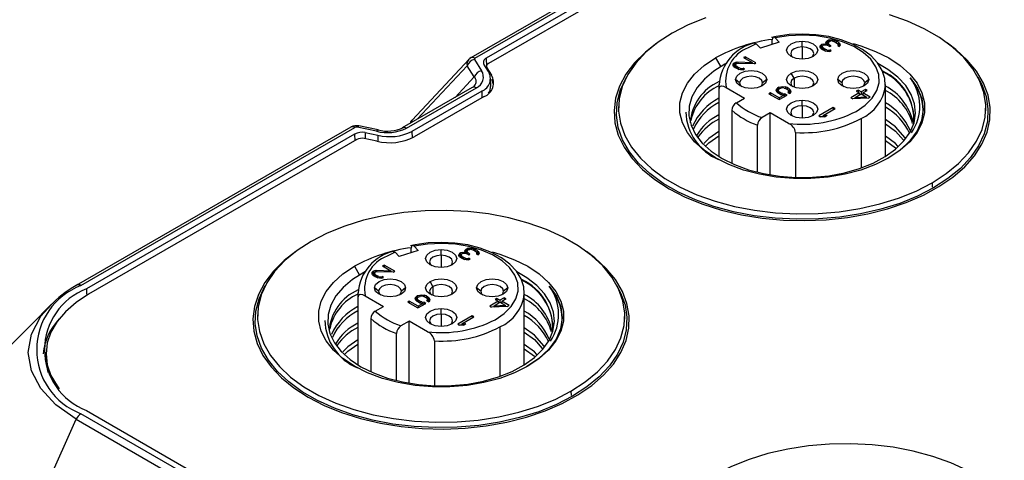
# Model space of a CAD drawing. Header units: millimetres. Extents: x 0 to 559, y 0 to 432.
# Tile 15 of 21: x 363 to 411, y 273 to 295. Entities that reach past the tile are written whole.
import ezdxf

# ---------------------------------------------------------------- set-up
doc = ezdxf.new("R2010")
doc.units = ezdxf.units.MM
doc.header["$LTSCALE"] = 2

msp = doc.modelspace()

# ---------------------------------------------------------------- linework, layer by layer
for p, q in [((397.185, 299.923), (385.383, 293.109)), ((385.583, 293.09), (397.385, 299.903)), ((397.371, 299.582), (386.138, 293.097)), ((397.48, 299.311), (386.255, 292.831)), ((400.282, 294.083), (400.479, 293.874)), ((399.556, 293.584), (399.359, 293.794)), ((400.479, 293.874), (399.556, 293.584)), ((400.137, 293.767), (400.137, 293.992)), ((401.604, 293.647), (401.604, 293.926)), ((401.604, 293.647), (401.604, 293.045)), ((402.48, 293.63), (402.481, 293.698)), ((402.509, 293.578), (402.48, 293.63)), ((402.527, 293.742), (402.481, 293.698)), ((402.481, 293.698), (402.481, 293.627)), ((402.509, 293.578), (402.597, 293.51)), ((402.527, 293.578), (402.519, 293.571)), ((402.557, 293.759), (402.527, 293.742)), ((402.527, 293.742), (402.527, 293.578)), ((402.557, 293.596), (402.527, 293.578)), ((402.632, 293.785), (402.557, 293.759)), ((402.557, 293.759), (402.557, 293.596)), ((402.585, 293.605), (402.557, 293.596)), ((402.6, 293.699), (402.585, 293.656)), ((402.585, 293.656), (402.599, 293.613)), ((402.585, 293.656), (402.585, 293.519)), ((402.657, 293.562), (402.599, 293.613)), ((402.599, 293.613), (402.599, 293.509)), ((402.6, 293.699), (402.63, 293.716)), ((402.72, 293.734), (402.63, 293.716)), ((402.632, 293.785), (402.706, 293.794)), ((402.632, 293.785), (402.632, 293.717)), ((402.716, 293.528), (402.657, 293.562)), ((402.657, 293.562), (402.657, 293.48)), ((402.706, 293.794), (402.81, 293.786)), ((402.706, 293.794), (402.706, 293.731)), ((402.78, 293.735), (402.72, 293.734)), ((402.767, 293.846), (402.782, 293.889)), ((402.81, 293.786), (402.767, 293.846)), ((402.898, 293.701), (402.78, 293.735)), ((402.828, 293.933), (402.782, 293.889)), ((402.782, 293.889), (402.782, 293.825)), ((402.81, 293.786), (402.81, 293.726)), ((402.828, 293.769), (402.81, 293.752)), ((402.888, 293.967), (402.828, 293.933)), ((402.828, 293.933), (402.828, 293.769)), ((402.871, 293.794), (402.828, 293.769)), ((402.902, 293.89), (402.871, 293.838)), ((402.871, 293.838), (402.885, 293.795)), ((402.871, 293.838), (402.871, 293.709)), ((402.958, 293.736), (402.885, 293.795)), ((402.885, 293.795), (402.885, 293.705)), ((402.948, 293.985), (402.888, 293.967)), ((402.888, 293.967), (402.888, 293.867)), ((402.898, 293.701), (402.957, 293.667)), ((402.902, 293.89), (402.962, 293.925)), ((402.948, 293.985), (403.023, 293.994)), ((402.948, 293.917), (402.948, 293.985)), ((402.957, 293.667), (403.017, 293.702)), ((403.017, 293.702), (402.958, 293.736)), ((402.958, 293.736), (402.958, 293.668)), ((402.962, 293.925), (403.007, 293.934)), ((403.066, 293.934), (403.007, 293.934)), ((403.023, 293.994), (403.097, 293.986)), ((403.023, 293.994), (403.023, 293.934)), ((403.066, 293.934), (403.111, 293.926)), ((403.097, 293.986), (403.186, 293.969)), ((403.097, 293.986), (403.097, 293.928)), ((403.111, 293.926), (403.199, 293.892)), ((403.26, 293.944), (403.186, 293.969)), ((403.186, 293.969), (403.186, 293.897)), ((403.199, 293.892), (403.288, 293.841)), ((403.378, 293.876), (403.26, 293.944)), ((403.26, 293.944), (403.26, 293.857)), ((403.288, 293.841), (403.346, 293.79)), ((403.36, 293.729), (403.345, 293.704)), ((403.345, 293.704), (403.418, 293.661)), ((403.346, 293.79), (403.361, 293.764)), ((403.36, 293.729), (403.361, 293.764)), ((403.36, 293.729), (403.36, 293.695)), ((403.361, 293.764), (403.361, 293.694)), ((403.378, 293.712), (403.361, 293.722)), ((403.422, 293.833), (403.378, 293.876)), ((403.378, 293.876), (403.378, 293.712)), ((403.422, 293.67), (403.378, 293.712)), ((403.418, 293.661), (403.449, 293.696)), ((403.422, 293.833), (403.45, 293.782)), ((403.422, 293.833), (403.422, 293.67)), ((403.423, 293.667), (403.422, 293.67)), ((403.465, 293.739), (403.449, 293.696)), ((403.45, 293.782), (403.465, 293.739)), ((403.45, 293.782), (403.45, 293.7)), ((386.138, 293.097), (386.149, 292.688)), ((397.361, 293.103), (397.617, 292.661)), ((398.811, 293.165), (398.736, 293.121)), ((398.736, 293.121), (399.148, 292.883)), ((399.341, 292.859), (398.811, 293.165)), ((398.811, 293.165), (398.811, 293.078)), ((402.597, 293.51), (402.626, 293.493)), ((402.626, 293.493), (402.745, 293.442)), ((402.805, 293.494), (402.716, 293.528)), ((402.716, 293.528), (402.716, 293.454)), ((402.834, 293.426), (402.745, 293.442)), ((402.805, 293.494), (402.879, 293.486)), ((402.805, 293.494), (402.805, 293.431)), ((402.953, 293.426), (402.834, 293.426)), ((402.879, 293.486), (402.954, 293.495)), ((402.879, 293.486), (402.879, 293.426)), ((402.953, 293.426), (403.028, 293.452)), ((403.028, 293.452), (402.954, 293.495)), ((402.954, 293.495), (402.954, 293.427)), ((385.295, 293.045), (382.507, 290.056)), ((382.756, 290.098), (385.204, 292.722)), ((385.545, 292.171), (385.204, 292.722)), ((385.565, 293.029), (385.906, 292.479)), ((386.243, 292.438), (386.021, 292.796)), ((386.152, 292.688), (386.152, 292.585)), ((386.173, 292.62), (386.393, 292.264)), ((386.173, 292.552), (386.173, 292.62)), ((398.223, 292.74), (398.224, 292.809)), ((398.251, 292.689), (398.223, 292.74)), ((398.269, 292.852), (398.224, 292.809)), ((398.224, 292.809), (398.224, 292.738)), ((398.251, 292.689), (398.325, 292.629)), ((398.269, 292.689), (398.261, 292.681)), ((398.299, 292.869), (398.269, 292.852)), ((398.269, 292.852), (398.269, 292.689)), ((398.299, 292.706), (398.269, 292.689)), ((398.374, 292.896), (398.299, 292.869)), ((398.299, 292.869), (398.299, 292.706)), ((398.342, 292.721), (398.299, 292.706)), ((398.325, 292.629), (398.384, 292.595)), ((398.358, 292.801), (398.342, 292.758)), ((398.342, 292.758), (398.356, 292.715)), ((398.342, 292.758), (398.342, 292.619)), ((398.415, 292.664), (398.356, 292.715)), ((398.356, 292.715), (398.356, 292.611)), ((398.358, 292.801), (398.388, 292.818)), ((398.374, 292.896), (398.449, 292.905)), ((398.374, 292.896), (398.374, 292.811)), ((398.477, 292.836), (398.388, 292.818)), ((398.474, 292.63), (398.415, 292.664)), ((398.415, 292.664), (398.415, 292.582)), ((398.449, 292.905), (399.148, 292.883)), ((398.449, 292.905), (398.449, 292.831)), ((398.562, 292.596), (398.474, 292.63)), ((398.474, 292.63), (398.474, 292.556)), ((399.266, 292.815), (398.477, 292.836)), ((399.148, 292.883), (399.148, 292.818)), ((399.266, 292.815), (399.341, 292.859)), ((385.545, 292.171), (384.609, 291.167)), ((386.358, 291.71), (386.349, 292.119)), ((398.384, 292.595), (398.502, 292.544)), ((398.591, 292.527), (398.502, 292.544)), ((398.562, 292.596), (398.637, 292.588)), ((398.562, 292.596), (398.562, 292.533)), ((398.71, 292.528), (398.591, 292.527)), ((398.637, 292.588), (398.711, 292.597)), ((398.637, 292.588), (398.637, 292.528)), ((398.71, 292.528), (398.785, 292.554)), ((398.785, 292.554), (398.711, 292.597)), ((398.711, 292.597), (398.711, 292.529)), ((401.206, 292.108), (401.065, 292.353)), ((385.453, 291.655), (382.027, 289.677)), ((382.227, 289.657), (385.653, 291.635)), ((385.57, 291.747), (385.495, 291.668)), ((386.393, 292.06), (386.483, 291.814)), ((397.529, 291.797), (397.529, 288.274)), ((397.529, 291.786), (397.542, 291.611)), ((397.889, 291.656), (398.783, 291.14)), ((398.542, 291.879), (398.342, 292.042)), ((399.867, 292.042), (399.667, 291.879)), ((400.454, 291.664), (400.394, 291.629)), ((400.454, 291.664), (400.559, 291.69)), ((400.454, 291.664), (400.454, 291.563)), ((400.559, 291.69), (400.663, 291.7)), ((400.559, 291.69), (400.559, 291.626)), ((400.647, 291.639), (400.572, 291.63)), ((400.721, 291.631), (400.647, 291.639)), ((400.663, 291.7), (400.782, 291.683)), ((400.663, 291.7), (400.663, 291.638)), ((400.87, 291.649), (400.782, 291.683)), ((400.782, 291.683), (400.782, 291.61)), ((400.959, 291.598), (400.87, 291.649)), ((400.87, 291.649), (400.87, 291.562)), ((401.206, 292.108), (401.206, 291.667)), ((403.542, 291.879), (403.342, 292.042)), ((404.867, 292.042), (404.667, 291.879)), ((405.678, 291.753), (405.679, 291.797)), ((405.679, 288.274), (405.679, 291.797)), ((385.924, 291.479), (382.498, 289.501)), ((386.036, 291.21), (382.61, 289.232)), ((385.924, 291.479), (385.929, 291.148)), ((397.542, 288.266), (397.542, 291.611)), ((400.047, 291.395), (399.972, 291.352)), ((399.972, 291.352), (400.473, 291.062)), ((400.474, 291.148), (400.047, 291.395)), ((400.047, 291.395), (400.047, 291.308)), ((400.332, 291.509), (400.348, 291.569)), ((400.36, 291.44), (400.332, 291.509)), ((400.348, 291.569), (400.394, 291.629)), ((400.348, 291.569), (400.348, 291.47)), ((400.36, 291.44), (400.419, 291.389)), ((400.394, 291.466), (400.369, 291.433)), ((400.394, 291.629), (400.394, 291.466)), ((400.436, 291.49), (400.394, 291.466)), ((400.419, 291.389), (400.507, 291.338)), ((400.452, 291.561), (400.436, 291.518)), ((400.436, 291.518), (400.45, 291.475)), ((400.436, 291.518), (400.436, 291.379)), ((400.494, 291.432), (400.45, 291.475)), ((400.45, 291.371), (400.45, 291.475)), ((400.452, 291.561), (400.482, 291.595)), ((400.473, 291.062), (400.864, 291.288)), ((400.715, 291.287), (400.474, 291.148)), ((400.482, 291.595), (400.512, 291.613)), ((400.583, 291.381), (400.494, 291.432)), ((400.494, 291.432), (400.494, 291.345)), ((400.507, 291.338), (400.596, 291.304)), ((400.512, 291.613), (400.572, 291.63)), ((400.657, 291.356), (400.583, 291.381)), ((400.583, 291.381), (400.583, 291.309)), ((400.715, 291.287), (400.596, 291.304)), ((400.657, 291.356), (400.761, 291.348)), ((400.657, 291.356), (400.657, 291.295)), ((400.715, 291.287), (400.715, 291.202)), ((400.721, 291.631), (400.795, 291.606)), ((400.864, 291.288), (400.761, 291.348)), ((400.761, 291.348), (400.761, 291.229)), ((400.795, 291.606), (400.884, 291.555)), ((400.884, 291.555), (400.927, 291.512)), ((400.911, 291.417), (400.942, 291.469)), ((400.911, 291.417), (400.999, 291.366)), ((400.942, 291.469), (400.927, 291.512)), ((400.942, 291.469), (400.942, 291.4)), ((400.959, 291.435), (400.942, 291.445)), ((401.017, 291.547), (400.959, 291.598)), ((400.959, 291.598), (400.959, 291.435)), ((401.012, 291.388), (400.959, 291.435)), ((401.03, 291.418), (400.999, 291.366)), ((401.017, 291.547), (401.046, 291.478)), ((401.017, 291.547), (401.017, 291.397)), ((401.046, 291.478), (401.03, 291.418)), ((404.397, 291.389), (403.991, 291.154)), ((403.991, 291.154), (404.079, 291.103)), ((404.199, 291.173), (404.485, 291.338)), ((404.199, 291.173), (404.736, 291.193)), ((404.199, 291.108), (404.199, 291.173)), ((404.34, 291.526), (404.249, 291.474)), ((404.249, 291.474), (404.397, 291.389)), ((404.487, 291.441), (404.34, 291.526)), ((404.34, 291.526), (404.34, 291.422)), ((404.397, 291.389), (404.397, 291.287)), ((404.434, 291.308), (404.397, 291.33)), ((404.485, 291.338), (404.736, 291.193)), ((404.698, 291.563), (404.487, 291.441)), ((404.487, 291.441), (404.487, 291.337)), ((404.575, 291.329), (404.538, 291.307)), ((404.575, 291.39), (404.786, 291.512)), ((404.929, 291.186), (404.575, 291.39)), ((404.575, 291.39), (404.575, 291.286)), ((404.786, 291.512), (404.698, 291.563)), ((404.698, 291.563), (404.698, 291.46)), ((404.736, 291.193), (404.736, 291.13)), ((404.839, 291.134), (404.929, 291.186)), ((392.613, 290.718), (392.609, 290.514)), ((398.381, 290.908), (398.783, 291.14)), ((400.474, 291.148), (400.474, 291.063)), ((401.604, 290.76), (401.604, 291.039)), ((401.604, 290.76), (401.604, 290.159)), ((403.124, 290.675), (402.417, 290.266)), ((403.213, 290.624), (403.124, 290.675)), ((403.124, 290.675), (403.124, 290.573)), ((404.839, 291.134), (404.079, 291.103)), ((404.199, 291.112), (404.193, 291.108)), ((404.743, 291.13), (404.736, 291.134)), ((410.599, 290.514), (410.595, 290.718)), ((398.163, 290.537), (398.163, 287.935)), ((400.041, 290.413), (399.639, 290.181)), ((400.935, 289.897), (400.041, 290.413)), ((400.041, 287.375), (400.041, 290.413)), ((402.417, 290.266), (402.506, 290.215)), ((402.699, 290.225), (402.506, 290.215)), ((402.626, 290.224), (402.622, 290.221)), ((402.626, 290.285), (403.213, 290.624)), ((402.626, 290.285), (402.82, 290.295)), ((402.626, 290.285), (402.626, 290.222)), ((402.699, 290.225), (402.82, 290.295)), ((379.507, 289.717), (366.059, 281.954)), ((379.521, 289.724), (379.507, 289.717)), ((380.765, 289.511), (379.812, 289.708)), ((380.846, 289.576), (379.893, 289.773)), ((399.421, 287.503), (399.421, 289.811)), ((404.486, 290.134), (404.486, 287.711)), ((366.294, 281.954), (379.707, 289.698)), ((379.694, 289.377), (366.56, 281.795)), ((379.694, 289.377), (379.696, 289.044)), ((380.216, 289.445), (380.837, 289.316)), ((380.216, 289.445), (380.217, 289.143)), ((380.837, 289.316), (380.835, 289.022)), ((382.498, 289.501), (382.503, 289.189)), ((401.282, 289.452), (401.282, 287.251)), ((379.802, 289.106), (366.671, 281.526)), ((380.783, 289.026), (380.167, 289.153)), ((407.962, 286.984), (407.965, 286.778)), ((381.878, 283.379), (381.681, 283.589)), ((382.801, 283.669), (381.878, 283.379)), ((382.46, 283.561), (382.46, 283.787)), ((382.604, 283.878), (382.801, 283.669)), ((383.926, 283.442), (383.926, 283.72)), ((383.926, 283.442), (383.926, 282.84)), ((384.802, 283.425), (384.804, 283.493)), ((384.849, 283.537), (384.804, 283.493)), ((384.804, 283.493), (384.804, 283.422)), ((384.879, 283.554), (384.849, 283.537)), ((384.849, 283.537), (384.849, 283.373)), ((384.954, 283.58), (384.879, 283.554)), ((384.879, 283.554), (384.879, 283.391)), ((384.923, 283.494), (384.907, 283.451)), ((384.907, 283.451), (384.921, 283.408)), ((384.907, 283.451), (384.907, 283.314)), ((384.923, 283.494), (384.953, 283.511)), ((385.042, 283.529), (384.953, 283.511)), ((384.954, 283.58), (385.029, 283.589)), ((384.954, 283.58), (384.954, 283.512)), ((385.029, 283.589), (385.133, 283.581)), ((385.029, 283.589), (385.029, 283.526)), ((385.102, 283.529), (385.042, 283.529)), ((385.089, 283.641), (385.105, 283.684)), ((385.133, 283.581), (385.089, 283.641)), ((385.22, 283.496), (385.102, 283.529)), ((385.15, 283.727), (385.105, 283.684)), ((385.105, 283.684), (385.105, 283.62)), ((385.133, 283.581), (385.133, 283.521)), ((385.15, 283.564), (385.133, 283.547)), ((385.21, 283.762), (385.15, 283.727)), ((385.15, 283.727), (385.15, 283.564)), ((385.193, 283.589), (385.15, 283.564)), ((385.224, 283.685), (385.193, 283.633)), ((385.193, 283.633), (385.207, 283.59)), ((385.193, 283.633), (385.193, 283.504)), ((385.281, 283.531), (385.207, 283.59)), ((385.207, 283.59), (385.207, 283.5)), ((385.27, 283.78), (385.21, 283.762)), ((385.21, 283.762), (385.21, 283.662)), ((385.22, 283.496), (385.279, 283.462)), ((385.224, 283.685), (385.284, 283.72)), ((385.27, 283.78), (385.345, 283.789)), ((385.27, 283.712), (385.27, 283.78)), ((385.279, 283.462), (385.34, 283.497)), ((385.34, 283.497), (385.281, 283.531)), ((385.281, 283.531), (385.281, 283.463)), ((385.284, 283.72), (385.329, 283.728)), ((385.388, 283.729), (385.329, 283.728)), ((385.345, 283.789), (385.419, 283.781)), ((385.345, 283.789), (385.345, 283.729)), ((385.388, 283.729), (385.433, 283.721)), ((385.419, 283.781), (385.508, 283.764)), ((385.419, 283.781), (385.419, 283.723)), ((385.433, 283.721), (385.522, 283.687)), ((385.582, 283.739), (385.508, 283.764)), ((385.508, 283.764), (385.508, 283.692)), ((385.522, 283.687), (385.61, 283.636)), ((385.7, 283.671), (385.582, 283.739)), ((385.582, 283.739), (385.582, 283.652)), ((385.61, 283.636), (385.669, 283.584)), ((385.682, 283.524), (385.667, 283.499)), ((385.667, 283.499), (385.741, 283.456)), ((385.669, 283.584), (385.683, 283.559)), ((385.682, 283.524), (385.683, 283.559)), ((385.682, 283.524), (385.682, 283.49)), ((385.683, 283.559), (385.683, 283.489)), ((385.7, 283.507), (385.683, 283.517)), ((385.744, 283.628), (385.7, 283.671)), ((385.7, 283.671), (385.7, 283.507)), ((385.744, 283.465), (385.7, 283.507)), ((385.741, 283.456), (385.771, 283.491)), ((385.744, 283.628), (385.773, 283.576)), ((385.744, 283.628), (385.744, 283.465)), ((385.746, 283.462), (385.744, 283.465)), ((385.787, 283.534), (385.771, 283.491)), ((385.773, 283.576), (385.787, 283.534)), ((385.773, 283.576), (385.773, 283.495)), ((381.133, 282.96), (381.058, 282.916)), ((381.664, 282.653), (381.133, 282.96)), ((381.133, 282.96), (381.133, 282.873)), ((384.831, 283.373), (384.802, 283.425)), ((384.831, 283.373), (384.919, 283.305)), ((384.849, 283.373), (384.841, 283.366)), ((384.879, 283.391), (384.849, 283.373)), ((384.907, 283.4), (384.879, 283.391)), ((384.919, 283.305), (384.949, 283.288)), ((384.98, 283.357), (384.921, 283.408)), ((384.921, 283.408), (384.921, 283.304)), ((384.949, 283.288), (385.067, 283.237)), ((385.039, 283.323), (384.98, 283.357)), ((384.98, 283.357), (384.98, 283.275)), ((385.127, 283.289), (385.039, 283.323)), ((385.039, 283.323), (385.039, 283.249)), ((385.156, 283.22), (385.067, 283.237)), ((385.127, 283.289), (385.202, 283.281)), ((385.127, 283.289), (385.127, 283.226)), ((385.275, 283.221), (385.156, 283.22)), ((385.202, 283.281), (385.276, 283.29)), ((385.202, 283.281), (385.202, 283.221)), ((385.275, 283.221), (385.35, 283.247)), ((385.35, 283.247), (385.276, 283.29)), ((385.276, 283.29), (385.276, 283.222)), ((379.684, 282.898), (379.939, 282.456)), ((380.545, 282.535), (380.546, 282.604)), ((380.574, 282.484), (380.545, 282.535)), ((380.592, 282.647), (380.546, 282.604)), ((380.546, 282.604), (380.546, 282.533)), ((380.574, 282.484), (380.647, 282.424)), ((380.592, 282.484), (380.583, 282.476)), ((380.622, 282.664), (380.592, 282.647)), ((380.592, 282.647), (380.592, 282.484)), ((380.622, 282.501), (380.592, 282.484)), ((380.697, 282.691), (380.622, 282.664)), ((380.622, 282.664), (380.622, 282.501)), ((380.664, 282.516), (380.622, 282.501)), ((380.68, 282.596), (380.664, 282.553)), ((380.664, 282.553), (380.679, 282.51)), ((380.664, 282.553), (380.664, 282.414)), ((380.737, 282.459), (380.679, 282.51)), ((380.679, 282.51), (380.679, 282.406)), ((380.68, 282.596), (380.71, 282.613)), ((380.697, 282.691), (380.771, 282.7)), ((380.697, 282.691), (380.697, 282.606)), ((380.8, 282.631), (380.71, 282.613)), ((380.771, 282.7), (381.471, 282.678)), ((380.771, 282.7), (380.771, 282.625)), ((381.588, 282.61), (380.8, 282.631)), ((381.058, 282.916), (381.471, 282.678)), ((381.471, 282.678), (381.471, 282.613)), ((381.588, 282.61), (381.664, 282.653)), ((380.647, 282.424), (380.706, 282.39)), ((380.706, 282.39), (380.824, 282.339)), ((380.796, 282.425), (380.737, 282.459)), ((380.737, 282.459), (380.737, 282.376)), ((380.885, 282.391), (380.796, 282.425)), ((380.796, 282.425), (380.796, 282.351)), ((380.913, 282.322), (380.824, 282.339)), ((380.885, 282.391), (380.959, 282.383)), ((380.885, 282.391), (380.885, 282.328)), ((381.032, 282.323), (380.913, 282.322)), ((380.959, 282.383), (381.034, 282.392)), ((380.959, 282.383), (380.959, 282.323)), ((381.032, 282.323), (381.107, 282.349)), ((381.107, 282.349), (381.034, 282.392)), ((381.034, 282.392), (381.034, 282.324)), ((383.529, 281.903), (383.387, 282.148)), ((366.095, 281.972), (366.062, 281.949)), ((366.56, 281.795), (366.564, 281.534)), ((379.851, 281.592), (379.851, 278.069)), ((379.851, 281.581), (379.864, 281.406)), ((380.864, 281.674), (380.664, 281.837)), ((382.189, 281.837), (381.989, 281.674)), ((383.529, 281.903), (383.529, 281.462)), ((385.864, 281.674), (385.664, 281.837)), ((387.189, 281.837), (386.989, 281.674)), ((388.001, 278.069), (388.001, 281.592)), ((388.001, 281.548), (388.001, 281.592)), ((364.857, 281.023), (364.935, 281.107)), ((379.864, 278.061), (379.864, 281.406)), ((380.211, 281.451), (381.105, 280.935)), ((382.369, 281.19), (382.294, 281.147)), ((382.294, 281.147), (382.795, 280.857)), ((382.797, 280.943), (382.369, 281.19)), ((382.369, 281.19), (382.369, 281.103)), ((382.654, 281.303), (382.67, 281.364)), ((382.683, 281.235), (382.654, 281.303)), ((382.67, 281.364), (382.716, 281.424)), ((382.67, 281.364), (382.67, 281.265)), ((382.683, 281.235), (382.741, 281.184)), ((382.716, 281.261), (382.691, 281.228)), ((382.776, 281.459), (382.716, 281.424)), ((382.716, 281.424), (382.716, 281.261)), ((382.759, 281.285), (382.716, 281.261)), ((382.741, 281.184), (382.83, 281.133)), ((382.774, 281.356), (382.759, 281.313)), ((382.759, 281.313), (382.773, 281.27)), ((382.759, 281.313), (382.759, 281.174)), ((382.817, 281.227), (382.773, 281.27)), ((382.773, 281.166), (382.773, 281.27)), ((382.774, 281.356), (382.805, 281.39)), ((382.776, 281.459), (382.881, 281.485)), ((382.776, 281.459), (382.776, 281.358)), ((382.795, 280.857), (383.186, 281.083)), ((383.037, 281.082), (382.797, 280.943)), ((382.805, 281.39), (382.835, 281.408)), ((382.905, 281.176), (382.817, 281.227)), ((382.817, 281.227), (382.817, 281.14)), ((382.83, 281.133), (382.919, 281.099)), ((382.835, 281.408), (382.895, 281.425)), ((382.881, 281.485), (382.985, 281.494)), ((382.881, 281.485), (382.881, 281.421)), ((382.969, 281.434), (382.895, 281.425)), ((382.979, 281.151), (382.905, 281.176)), ((382.905, 281.176), (382.905, 281.104)), ((383.037, 281.082), (382.919, 281.099)), ((383.044, 281.426), (382.969, 281.434)), ((382.979, 281.151), (383.083, 281.143)), ((382.979, 281.151), (382.979, 281.09)), ((382.985, 281.494), (383.104, 281.478)), ((382.985, 281.494), (382.985, 281.432)), ((383.037, 281.082), (383.037, 280.997)), ((383.044, 281.426), (383.118, 281.401)), ((383.186, 281.083), (383.083, 281.143)), ((383.083, 281.143), (383.083, 281.024)), ((383.193, 281.444), (383.104, 281.478)), ((383.104, 281.478), (383.104, 281.405)), ((383.118, 281.401), (383.206, 281.35)), ((383.281, 281.393), (383.193, 281.444)), ((383.193, 281.444), (383.193, 281.357)), ((383.206, 281.35), (383.25, 281.307)), ((383.233, 281.212), (383.264, 281.264)), ((383.233, 281.212), (383.322, 281.161)), ((383.264, 281.264), (383.25, 281.307)), ((383.264, 281.264), (383.264, 281.195)), ((383.281, 281.23), (383.264, 281.24)), ((383.34, 281.342), (383.281, 281.393)), ((383.281, 281.393), (383.281, 281.23)), ((383.335, 281.183), (383.281, 281.23)), ((383.352, 281.213), (383.322, 281.161)), ((383.34, 281.342), (383.368, 281.273)), ((383.34, 281.342), (383.34, 281.192)), ((383.368, 281.273), (383.352, 281.213)), ((386.719, 281.184), (386.313, 280.949)), ((386.522, 280.968), (386.807, 281.133)), ((386.662, 281.321), (386.572, 281.269)), ((386.572, 281.269), (386.719, 281.184)), ((386.809, 281.236), (386.662, 281.321)), ((386.662, 281.321), (386.662, 281.217)), ((386.719, 281.184), (386.719, 281.082)), ((386.756, 281.103), (386.719, 281.125)), ((386.807, 281.133), (387.058, 280.988)), ((387.02, 281.357), (386.809, 281.236)), ((386.809, 281.236), (386.809, 281.132)), ((386.898, 281.124), (386.861, 281.102)), ((386.898, 281.185), (387.108, 281.306)), ((387.251, 280.981), (386.898, 281.185)), ((386.898, 281.185), (386.898, 281.081)), ((387.108, 281.306), (387.02, 281.357)), ((387.02, 281.357), (387.02, 281.255)), ((380.703, 280.703), (381.105, 280.935)), ((382.797, 280.943), (382.797, 280.858)), ((383.926, 280.555), (383.926, 280.834)), ((383.926, 280.555), (383.926, 279.954)), ((386.313, 280.949), (386.401, 280.898)), ((387.161, 280.929), (386.401, 280.898)), ((386.522, 280.906), (386.515, 280.903)), ((386.522, 280.968), (387.058, 280.988)), ((386.522, 280.903), (386.522, 280.968)), ((387.058, 280.988), (387.058, 280.924)), ((387.065, 280.925), (387.058, 280.929)), ((387.161, 280.929), (387.251, 280.981)), ((374.936, 280.513), (374.931, 280.309)), ((380.485, 280.332), (380.485, 277.73)), ((382.364, 280.208), (381.962, 279.976)), ((383.258, 279.692), (382.364, 280.208)), ((382.364, 277.17), (382.364, 280.208)), ((385.447, 280.47), (384.74, 280.061)), ((384.948, 280.08), (385.535, 280.419)), ((384.948, 280.08), (385.142, 280.09)), ((384.948, 280.08), (384.948, 280.016)), ((385.022, 280.02), (385.142, 280.09)), ((385.535, 280.419), (385.447, 280.47)), ((385.447, 280.47), (385.447, 280.368)), ((392.921, 280.309), (392.917, 280.513)), ((381.744, 277.298), (381.744, 279.606)), ((384.74, 280.061), (384.828, 280.01)), ((385.022, 280.02), (384.828, 280.01)), ((384.948, 280.019), (384.944, 280.016)), ((386.808, 279.929), (386.808, 277.506)), ((383.605, 279.247), (383.605, 277.046)), ((364.584, 278.612), (364.584, 278.408)), ((390.284, 276.779), (390.287, 276.573)), ((366.56, 275.837), (375.557, 270.643)), ((363.296, 269.245), (366.062, 275.405)), ((366.062, 275.405), (375.553, 269.926)), ((375.785, 270.199), (366.294, 275.678))]:
    msp.add_line(p, q)
at = {"flags": 128}
for points in [[(396.884, 295.072), (396.027, 294.726), (395.246, 294.324)], [(407.962, 286.984), (408.657, 287.435), (409.257, 287.929), (409.753, 288.46), (410.139, 289.021), (410.41, 289.604), (410.561, 290.202), (410.592, 290.805), (410.5, 291.406), (410.289, 291.997), (409.96, 292.57), (409.518, 293.117), (408.969, 293.631), (408.321, 294.105), (407.581, 294.532), (406.761, 294.906), (405.871, 295.223)], [(395.246, 294.324), (394.551, 293.873), (393.951, 293.379), (393.455, 292.848), (393.069, 292.287), (392.799, 291.704), (392.647, 291.106), (392.617, 290.503), (392.708, 289.902), (392.919, 289.311), (393.248, 288.738), (393.69, 288.191), (394.239, 287.677), (394.887, 287.203), (395.627, 286.777), (396.447, 286.402), (397.337, 286.085), (398.284, 285.83), (399.277, 285.64), (400.301, 285.518), (401.343, 285.466), (402.388, 285.483), (403.422, 285.571), (404.432, 285.727), (405.404, 285.95), (406.324, 286.236), (407.181, 286.583), (407.962, 286.984)], [(405.672, 291.747), (405.65, 292.099), (405.521, 292.491), (405.295, 292.861), (404.974, 293.204), (404.562, 293.514), (404.071, 293.779), (403.516, 293.992), (402.912, 294.148), (402.275, 294.243), (401.622, 294.276), (400.968, 294.247), (400.33, 294.155), (400.098, 294.104)], [(400.282, 294.083), (400.227, 294.124), (400.18, 294.119), (400.148, 294.074), (400.137, 293.992)], [(404.245, 290.485), (404.689, 290.786), (405.031, 291.128), (405.261, 291.501), (405.37, 291.891), (405.355, 292.286), (405.217, 292.673), (404.96, 293.04), (404.593, 293.373), (404.127, 293.663), (403.578, 293.9), (402.965, 294.075), (402.306, 294.183), (401.624, 294.221), (400.942, 294.188), (400.282, 294.083)], [(394.494, 293.831), (393.926, 293.389), (393.396, 292.864), (392.973, 292.308), (392.662, 291.728), (392.468, 291.131), (392.393, 290.526), (392.438, 289.919), (392.603, 289.32), (392.884, 288.735), (393.28, 288.172), (393.784, 287.639), (394.39, 287.143), (395.09, 286.69)], [(395.09, 286.69), (395.875, 286.285), (396.735, 285.936), (397.658, 285.645), (398.633, 285.416), (399.646, 285.253), (400.685, 285.159), (401.736, 285.133), (402.785, 285.176), (403.818, 285.288), (404.823, 285.467), (405.786, 285.712), (406.695, 286.018), (407.537, 286.382), (408.301, 286.798), (408.979, 287.263), (409.56, 287.769), (410.037, 288.31), (410.405, 288.879), (410.658, 289.468), (410.793, 290.071), (410.808, 290.678), (410.703, 291.282), (410.479, 291.875), (410.14, 292.45), (409.689, 292.999), (409.133, 293.514), (408.714, 293.831)], [(399.265, 293.831), (399.304, 293.835), (399.359, 293.794)], [(401.604, 293.045), (401.312, 293.079), (401.065, 293.174), (400.9, 293.317), (400.842, 293.485), (400.9, 293.654), (401.065, 293.797), (401.312, 293.892), (401.604, 293.926)], [(401.604, 293.647), (401.389, 293.622), (401.206, 293.552), (401.084, 293.446), (401.042, 293.322), (401.084, 293.198), (401.146, 293.133)], [(401.604, 293.926), (401.896, 293.892), (402.143, 293.797), (402.308, 293.654), (402.367, 293.485), (402.308, 293.317), (402.143, 293.174), (401.896, 293.079), (401.604, 293.045)], [(402.062, 293.133), (402.124, 293.198), (402.167, 293.322), (402.124, 293.446), (402.002, 293.552), (401.819, 293.622), (401.604, 293.647)], [(404.098, 293.804), (404.48, 293.694), (405.2, 293.427), (405.847, 293.103), (406.407, 292.73), (406.87, 292.314), (407.226, 291.864), (407.467, 291.39), (407.589, 290.901), (407.589, 290.407), (407.467, 289.918), (407.226, 289.444), (406.87, 288.994), (406.407, 288.578), (405.847, 288.205)], [(385.399, 293.117), (385.33, 293.074), (385.282, 293.029)], [(385.383, 293.109), (385.372, 293.103), (385.368, 293.099)], [(405.847, 288.205), (405.2, 287.881), (404.48, 287.614), (403.701, 287.409), (402.879, 287.269), (402.032, 287.199), (401.176, 287.199), (400.329, 287.269), (399.507, 287.409), (398.729, 287.614), (398.008, 287.881), (397.361, 288.205), (396.801, 288.578), (396.338, 288.994), (395.982, 289.444), (395.741, 289.918), (395.619, 290.407), (395.619, 290.901), (395.741, 291.39), (395.982, 291.864), (396.338, 292.314), (396.801, 292.73), (397.361, 293.103)], [(386.255, 292.831), (386.19, 292.779), (386.156, 292.719), (386.173, 292.62)], [(397.908, 292.841), (397.825, 292.797), (397.273, 292.455), (396.814, 292.069), (396.456, 291.649), (396.209, 291.204), (396.076, 290.742), (396.061, 290.274), (396.165, 289.81), (396.384, 289.36), (396.714, 288.933), (397.149, 288.538), (397.679, 288.184)], [(397.679, 288.184), (398.292, 287.878), (398.976, 287.627), (399.716, 287.436), (400.496, 287.31), (401.3, 287.25), (402.11, 287.259), (402.91, 287.335), (403.681, 287.478), (404.409, 287.684), (405.076, 287.95), (405.67, 288.268), (406.177, 288.633), (406.586, 289.037), (406.89, 289.471), (407.08, 289.925), (407.154, 290.391), (407.11, 290.859), (406.948, 291.317), (406.673, 291.757), (406.289, 292.169), (405.805, 292.544), (405.314, 292.834)], [(408.039, 286.735), (407.248, 286.329), (406.381, 285.979), (405.45, 285.689), (404.466, 285.463), (403.444, 285.305), (402.397, 285.217), (401.339, 285.199), (400.285, 285.252), (399.249, 285.376), (398.244, 285.568), (397.285, 285.826), (396.385, 286.147), (395.554, 286.526), (394.806, 286.958), (394.15, 287.437), (393.594, 287.957), (393.147, 288.51), (392.814, 289.09), (392.6, 289.689), (392.508, 290.297), (392.539, 290.908), (392.692, 291.512), (392.966, 292.102), (392.998, 292.158)], [(398.342, 292.042), (398.4, 292.211), (398.565, 292.353), (398.812, 292.449), (399.104, 292.482), (399.396, 292.449), (399.643, 292.353), (399.808, 292.211), (399.867, 292.042)], [(399.667, 291.879), (399.624, 292.003), (399.502, 292.108), (399.319, 292.179), (399.104, 292.204), (398.889, 292.179), (398.706, 292.108), (398.584, 292.003), (398.542, 291.879)], [(402.143, 291.731), (401.896, 291.635), (401.604, 291.602), (401.312, 291.635), (401.065, 291.731), (400.9, 291.874), (400.842, 292.042), (400.9, 292.211), (401.065, 292.353)], [(401.065, 292.353), (401.312, 292.449), (401.604, 292.482), (401.896, 292.449), (402.143, 292.353), (402.309, 292.211), (402.367, 292.042), (402.309, 291.874), (402.143, 291.731)], [(402.062, 291.69), (402.124, 291.755), (402.167, 291.879), (402.124, 292.003), (402.002, 292.108), (401.819, 292.179), (401.604, 292.204), (401.389, 292.179), (401.206, 292.108)], [(403.342, 292.042), (403.4, 292.211), (403.565, 292.353), (403.812, 292.449), (404.104, 292.482), (404.396, 292.449), (404.643, 292.353), (404.808, 292.211), (404.867, 292.042)], [(404.667, 291.879), (404.624, 292.003), (404.502, 292.108), (404.319, 292.179), (404.104, 292.204), (403.889, 292.179), (403.706, 292.108), (403.584, 292.003), (403.542, 291.879)], [(406.899, 292.126), (407.248, 291.631), (407.459, 291.111), (407.528, 290.579), (407.452, 290.047), (407.234, 289.528), (406.878, 289.035), (406.394, 288.58), (405.793, 288.174)], [(410.21, 292.158), (410.394, 291.81), (410.608, 291.211), (410.7, 290.603), (410.669, 289.992), (410.516, 289.388), (410.242, 288.798), (409.851, 288.23), (409.349, 287.692), (408.742, 287.192), (408.039, 286.735)], [(385.498, 291.668), (385.467, 291.662), (385.454, 291.653)], [(386.25, 291.374), (386.324, 291.49), (386.349, 291.711)], [(397.542, 291.611), (397.548, 291.657), (397.568, 291.693), (397.601, 291.718), (397.647, 291.73), (397.749, 291.717), (397.889, 291.656)], [(399.867, 292.042), (399.808, 291.874), (399.643, 291.731), (399.396, 291.636), (399.104, 291.602), (398.812, 291.636), (398.565, 291.731), (398.4, 291.874), (398.342, 292.042)], [(398.542, 291.879), (398.584, 291.755), (398.646, 291.69)], [(399.562, 291.69), (399.624, 291.755), (399.667, 291.879)], [(401.206, 292.108), (401.084, 292.003), (401.042, 291.879), (401.084, 291.755), (401.146, 291.69)], [(404.867, 292.042), (404.808, 291.874), (404.643, 291.731), (404.396, 291.636), (404.104, 291.602), (403.812, 291.636), (403.565, 291.731), (403.4, 291.874), (403.342, 292.042)], [(403.542, 291.879), (403.584, 291.755), (403.646, 291.69)], [(404.562, 291.69), (404.624, 291.755), (404.667, 291.879)], [(401.604, 290.159), (401.312, 290.192), (401.065, 290.288), (400.9, 290.431), (400.842, 290.599), (400.9, 290.767), (401.065, 290.91), (401.312, 291.006), (401.604, 291.039)], [(401.604, 290.76), (401.389, 290.736), (401.206, 290.665), (401.084, 290.56), (401.042, 290.436), (401.084, 290.311), (401.146, 290.247)], [(401.604, 291.039), (401.896, 291.006), (402.143, 290.91), (402.308, 290.767), (402.367, 290.599), (402.308, 290.431), (402.143, 290.288), (401.896, 290.192), (401.604, 290.159)], [(402.062, 290.247), (402.124, 290.311), (402.167, 290.436), (402.124, 290.56), (402.002, 290.665), (401.819, 290.736), (401.604, 290.76)], [(379.812, 289.708), (379.833, 289.739), (379.854, 289.76), (379.874, 289.772), (379.892, 289.773), (379.893, 289.773)], [(382.49, 290.033), (382.432, 289.953), (382.405, 289.895)], [(382.424, 289.906), (382.445, 289.967), (382.507, 290.056)], [(406.651, 289.186), (406.177, 289.723), (405.679, 290.092)], [(405.679, 289.879), (406.177, 289.51), (406.558, 289.079)], [(380.765, 289.511), (380.808, 289.563), (380.846, 289.576), (380.876, 289.55)], [(382.027, 289.677), (382.016, 289.67), (382.002, 289.659)], [(397.529, 289.493), (397.031, 289.161), (396.792, 288.915)], [(396.89, 288.803), (397.031, 288.949), (397.529, 289.28)], [(406.293, 288.775), (406.177, 288.906), (405.679, 289.275)], [(405.679, 289.062), (406.177, 288.693), (406.2, 288.668)], [(390.284, 276.779), (390.979, 277.23), (391.579, 277.724), (392.075, 278.255), (392.461, 278.816), (392.732, 279.399), (392.883, 279.997), (392.914, 280.6), (392.823, 281.201), (392.611, 281.792), (392.282, 282.365), (391.841, 282.912), (391.292, 283.426), (390.643, 283.9), (389.904, 284.326), (389.084, 284.701), (388.194, 285.018), (387.246, 285.273), (386.253, 285.463), (385.23, 285.585), (384.188, 285.637), (383.143, 285.62), (382.108, 285.532), (381.098, 285.376), (380.127, 285.153), (379.206, 284.867), (378.35, 284.52), (377.569, 284.119)], [(377.569, 284.119), (376.873, 283.668), (376.274, 283.174), (375.778, 282.643), (375.391, 282.082), (375.121, 281.499), (374.969, 280.901), (374.939, 280.298), (375.03, 279.697), (375.241, 279.106), (375.57, 278.533), (376.012, 277.986), (376.561, 277.472), (377.21, 276.998), (377.949, 276.571), (378.769, 276.197), (379.659, 275.88), (380.607, 275.625), (381.599, 275.435), (382.623, 275.313), (383.665, 275.261), (384.71, 275.278), (385.745, 275.366), (386.755, 275.522), (387.726, 275.745), (388.647, 276.031), (389.503, 276.377), (390.284, 276.779)], [(387.994, 281.542), (387.972, 281.894), (387.843, 282.286), (387.617, 282.656), (387.296, 282.999), (386.885, 283.309), (386.394, 283.574), (385.838, 283.787), (385.234, 283.943), (384.597, 284.038), (383.944, 284.071), (383.29, 284.042), (382.652, 283.95), (382.421, 283.899)], [(386.567, 280.28), (387.011, 280.581), (387.353, 280.923), (387.583, 281.296), (387.692, 281.686), (387.678, 282.081), (387.54, 282.468), (387.283, 282.835), (386.915, 283.168), (386.449, 283.458), (385.901, 283.695), (385.287, 283.87), (384.628, 283.978), (383.947, 284.016), (383.264, 283.983), (382.604, 283.878)], [(376.816, 283.626), (376.249, 283.184), (375.718, 282.659), (375.295, 282.103), (374.985, 281.523), (374.79, 280.926), (374.715, 280.321), (374.76, 279.714), (374.925, 279.114), (375.207, 278.529), (375.602, 277.967), (376.106, 277.434), (376.712, 276.938), (377.413, 276.484)], [(377.413, 276.484), (378.198, 276.08), (379.057, 275.73), (379.98, 275.439), (380.955, 275.211), (381.968, 275.048), (383.007, 274.953), (384.058, 274.927), (385.107, 274.971), (386.141, 275.083), (387.146, 275.262), (388.109, 275.506), (389.017, 275.813), (389.859, 276.176), (390.624, 276.593), (391.301, 277.058), (391.882, 277.564), (392.36, 278.105), (392.727, 278.674), (392.98, 279.263), (393.115, 279.865), (393.13, 280.473), (393.025, 281.077), (392.801, 281.67), (392.462, 282.245), (392.012, 282.793), (391.456, 283.309), (391.037, 283.626)], [(381.588, 283.626), (381.626, 283.63), (381.681, 283.589)], [(382.604, 283.878), (382.549, 283.919), (382.502, 283.914), (382.47, 283.869), (382.46, 283.787)], [(383.926, 282.84), (383.635, 282.874), (383.387, 282.969), (383.222, 283.112), (383.164, 283.28), (383.222, 283.449), (383.387, 283.592), (383.635, 283.687), (383.926, 283.72)], [(383.926, 283.442), (383.711, 283.417), (383.529, 283.347), (383.407, 283.241), (383.364, 283.117), (383.407, 282.993), (383.469, 282.928)], [(383.926, 283.72), (384.218, 283.687), (384.466, 283.592), (384.631, 283.449), (384.689, 283.28), (384.631, 283.112), (384.466, 282.969), (384.218, 282.874), (383.926, 282.84)], [(384.384, 282.928), (384.446, 282.993), (384.489, 283.117), (384.446, 283.241), (384.324, 283.347), (384.142, 283.417), (383.926, 283.442)], [(386.42, 283.599), (386.802, 283.489), (387.522, 283.222), (388.169, 282.898), (388.73, 282.525), (389.192, 282.109), (389.548, 281.659), (389.789, 281.185), (389.911, 280.696), (389.911, 280.202), (389.789, 279.713), (389.548, 279.239), (389.192, 278.789), (388.73, 278.373), (388.169, 278)], [(388.169, 278), (387.522, 277.676), (386.802, 277.409), (386.023, 277.204), (385.202, 277.064), (384.354, 276.994), (383.498, 276.994), (382.651, 277.064), (381.83, 277.204), (381.051, 277.409), (380.331, 277.676), (379.684, 278), (379.123, 278.373), (378.66, 278.789), (378.305, 279.239), (378.063, 279.713), (377.942, 280.202), (377.942, 280.696), (378.063, 281.185), (378.305, 281.659), (378.66, 282.109), (379.123, 282.525), (379.684, 282.898)], [(380.23, 282.636), (380.147, 282.592), (379.595, 282.249), (379.136, 281.864), (378.779, 281.444), (378.531, 280.999), (378.398, 280.537), (378.384, 280.069), (378.487, 279.605), (378.706, 279.155), (379.037, 278.728), (379.471, 278.333), (380.001, 277.979)], [(380.001, 277.979), (380.614, 277.673), (381.298, 277.422), (382.038, 277.231), (382.819, 277.105), (383.622, 277.045), (384.433, 277.054), (385.232, 277.13), (386.004, 277.273), (386.731, 277.479), (387.399, 277.745), (387.992, 278.063), (388.499, 278.428), (388.909, 278.832), (389.212, 279.266), (389.403, 279.72), (389.477, 280.186), (389.432, 280.653), (389.271, 281.112), (388.995, 281.552), (388.611, 281.964), (388.128, 282.339), (387.637, 282.628)], [(380.664, 281.837), (380.722, 282.006), (380.887, 282.148), (381.135, 282.244), (381.426, 282.277), (381.718, 282.244), (381.966, 282.148), (382.131, 282.006), (382.189, 281.837)], [(381.989, 281.674), (381.946, 281.798), (381.824, 281.903), (381.642, 281.974), (381.426, 281.998), (381.211, 281.974), (381.029, 281.903), (380.907, 281.798), (380.864, 281.674)], [(384.466, 281.526), (384.218, 281.43), (383.926, 281.397), (383.635, 281.43), (383.387, 281.526), (383.222, 281.669), (383.164, 281.837), (383.222, 282.006), (383.387, 282.148)], [(383.387, 282.148), (383.635, 282.244), (383.926, 282.277), (384.218, 282.244), (384.466, 282.148), (384.631, 282.006), (384.689, 281.837), (384.631, 281.669), (384.466, 281.526)], [(384.384, 281.485), (384.446, 281.549), (384.489, 281.674), (384.446, 281.798), (384.324, 281.903), (384.142, 281.974), (383.926, 281.998), (383.711, 281.974), (383.529, 281.903)], [(385.664, 281.837), (385.722, 282.006), (385.887, 282.148), (386.135, 282.244), (386.426, 282.277), (386.718, 282.244), (386.966, 282.148), (387.131, 282.006), (387.189, 281.837)], [(386.989, 281.674), (386.946, 281.798), (386.824, 281.903), (386.642, 281.974), (386.426, 281.998), (386.211, 281.974), (386.029, 281.903), (385.907, 281.798), (385.864, 281.674)], [(366.671, 281.526), (366.056, 281.12), (365.538, 280.672), (365.126, 280.188), (364.827, 279.678), (364.645, 279.149), (364.584, 278.611), (364.645, 278.074), (364.827, 277.545), (365.127, 277.035), (365.234, 276.893)], [(390.361, 276.53), (389.571, 276.124), (388.704, 275.774), (387.772, 275.484), (386.789, 275.258), (385.767, 275.1), (384.719, 275.011), (383.662, 274.994), (382.607, 275.047), (381.571, 275.17), (380.567, 275.363), (379.608, 275.621), (378.707, 275.942), (377.877, 276.32), (377.128, 276.752), (376.472, 277.232), (375.917, 277.752), (375.469, 278.305), (375.136, 278.885), (374.922, 279.483), (374.83, 280.092), (374.861, 280.703), (375.014, 281.307), (375.288, 281.897), (375.321, 281.953)], [(379.864, 281.406), (379.871, 281.452), (379.891, 281.488), (379.924, 281.512), (379.969, 281.524), (380.072, 281.512), (380.211, 281.451)], [(382.189, 281.837), (382.131, 281.669), (381.966, 281.526), (381.718, 281.43), (381.426, 281.397), (381.135, 281.43), (380.887, 281.526), (380.722, 281.669), (380.664, 281.837)], [(380.864, 281.674), (380.907, 281.55), (380.969, 281.485)], [(381.884, 281.485), (381.946, 281.55), (381.989, 281.674)], [(383.529, 281.903), (383.407, 281.798), (383.364, 281.674), (383.407, 281.549), (383.469, 281.485)], [(387.189, 281.837), (387.131, 281.669), (386.966, 281.526), (386.718, 281.43), (386.426, 281.397), (386.135, 281.43), (385.887, 281.526), (385.722, 281.669), (385.664, 281.837)], [(385.864, 281.674), (385.907, 281.55), (385.969, 281.485)], [(386.884, 281.485), (386.946, 281.55), (386.989, 281.674)], [(389.221, 281.921), (389.57, 281.426), (389.782, 280.906), (389.85, 280.374), (389.775, 279.841), (389.556, 279.323), (389.201, 278.83), (388.716, 278.375), (388.115, 277.969)], [(392.532, 281.953), (392.716, 281.604), (392.93, 281.006), (393.023, 280.398), (392.992, 279.787), (392.838, 279.183), (392.564, 278.592), (392.174, 278.025), (391.672, 277.487), (391.065, 276.987), (390.361, 276.53)], [(364.856, 281.05), (363.855, 280.037), (362.697, 278.868), (361.365, 277.522)], [(366.062, 275.406), (365.066, 276.107), (364.325, 276.907), (363.868, 277.775), (363.714, 278.677), (363.868, 279.58), (364.325, 280.448), (364.857, 281.023)], [(383.926, 279.954), (383.635, 279.987), (383.387, 280.083), (383.222, 280.225), (383.164, 280.394), (383.222, 280.562), (383.387, 280.705), (383.635, 280.801), (383.926, 280.834)], [(383.926, 280.555), (383.711, 280.531), (383.529, 280.46), (383.407, 280.355), (383.364, 280.231), (383.407, 280.106), (383.469, 280.042)], [(383.926, 280.834), (384.218, 280.801), (384.466, 280.705), (384.631, 280.562), (384.689, 280.394), (384.631, 280.225), (384.466, 280.083), (384.218, 279.987), (383.926, 279.954)], [(384.384, 280.042), (384.446, 280.106), (384.489, 280.231), (384.446, 280.355), (384.324, 280.46), (384.142, 280.531), (383.926, 280.555)], [(388.974, 278.981), (388.499, 279.517), (388.001, 279.886)], [(388.001, 279.674), (388.499, 279.305), (388.88, 278.874)], [(379.851, 279.288), (379.353, 278.956), (379.115, 278.71)], [(379.212, 278.598), (379.353, 278.743), (379.851, 279.075)], [(388.615, 278.57), (388.499, 278.701), (388.001, 279.07)], [(388.001, 278.857), (388.499, 278.488), (388.522, 278.463)], [(411.639, 271.483), (411.091, 271.996), (410.442, 272.47), (409.703, 272.897), (408.883, 273.271), (407.993, 273.588), (407.045, 273.843), (406.052, 274.033), (405.028, 274.155), (403.987, 274.208), (402.942, 274.19), (401.907, 274.103), (400.897, 273.946), (399.925, 273.723), (399.005, 273.437), (398.149, 273.091), (397.368, 272.69)]]:
    msp.add_lwpolyline(points, dxfattribs=at)
for centre, radius, start, end in [((401.168, 286.174), 7.906, 97.5222, 118.7838), ((399.806, 291.637), 2.269, 102.9603, 176.2786), ((399.587, 291.986), 1.73, 111.1277, 190.9981), ((400.919, 290.124), 3.988, 113.0299, 119.3706), ((385.512, 292.808), 0.319, 120.1577, 195.6159), ((385.467, 292.934), 0.194, 53.1908, 115.4988), ((385.6, 293.052), 0.0417, 114.3298, 212.2787), ((386.212, 292.895), 0.215, 110.109, 207.3822), ((385.659, 292.553), 0.486, 101.2181, 159.6585), ((386.001, 292.003), 0.486, 101.2181, 159.6585), ((385.354, 291.948), 0.294, 316.0006, 49.4152), ((385.426, 292.163), 0.574, 293.246, 33.3624), ((385.676, 292.094), 0.663, 291.9469, 31.2158), ((385.763, 291.89), 0.733, 291.908, 30.7321), ((404.42, 289.999), 2.672, 2.5859, 65.1389), ((404.452, 290.075), 2.623, 355.854, 65.2339), ((405.062, 290.484), 2.464, 1.1103, 41.7943), ((405.037, 290.737), 2.323, 325.9854, 36.7056), ((385.539, 291.48), 0.193, 53.5817, 102.0915), ((398.514, 289.754), 2.401, 113.9605, 175.9729), ((398.528, 289.517), 2.433, 114.2449, 167.5746), ((403.672, 291.982), 2.02, 293.7605, 353.4734), ((404.475, 289.402), 2.617, 12.2896, 62.5958), ((404.458, 289.158), 2.652, 15.9071, 62.5906), ((398.777, 288.66), 2.764, 116.8431, 156.6882), ((398.726, 288.511), 2.684, 116.4889, 155.6736), ((398.623, 290.516), 0.461, 121.7562, 177.3694), ((400.739, 293.54), 3.534, 228.1382, 251.8672), ((404.274, 288.426), 2.852, 22.8936, 60.4915), ((404.333, 288.278), 2.767, 24.208, 60.8838), ((398.513, 290.53), 2.605, 181.7364, 247.3571), ((398.573, 288.086), 2.457, 115.1556, 149.9769), ((400.667, 293.421), 3.819, 229.034, 250.9714), ((401.633, 295.585), 5.73, 263.0107, 297.1234), ((379.775, 289.23), 0.556, 77.8243, 117.5361), ((379.589, 289.537), 0.2, 53.7436, 110.125), ((379.774, 289.557), 0.156, 75.992, 115.4448), ((398.574, 287.851), 2.477, 114.9426, 146.0967), ((399.89, 289.785), 0.469, 122.2756, 176.85), ((400.686, 289.345), 0.606, 10.1806, 65.6756), ((401.679, 295.456), 6.017, 266.2211, 297.8062), ((380.052, 288.664), 0.797, 78.1147, 116.6571), ((381.294, 291.611), 2.165, 255.8825, 295.5338), ((381.415, 291.627), 2.676, 256.339, 296.5181), ((381.412, 291.706), 2.458, 256.4581, 296.2077), ((381.299, 291.306), 1.788, 255.097, 295.8652), ((382.111, 289.502), 0.194, 53.1908, 115.4988), ((380.052, 288.614), 0.552, 77.8913, 116.8805), ((383.491, 275.969), 7.906, 97.5222, 118.7838), ((382.128, 281.432), 2.269, 102.9603, 176.2786), ((383.241, 279.919), 3.988, 113.0299, 119.3706), ((381.909, 281.781), 1.73, 111.1277, 190.9981), ((368.808, 277.102), 5.578, 118.4718, 134.0029), ((366.181, 281.818), 0.177, 50.5293, 119.0794), ((386.742, 279.794), 2.672, 2.5859, 65.1389), ((386.774, 279.87), 2.623, 355.854, 65.2339), ((367.484, 278.816), 3.356, 110.7763, 249.2276), ((367.697, 278.816), 3.186, 110.8475, 249.1441), ((380.836, 279.549), 2.401, 113.9605, 175.9729), ((380.85, 279.312), 2.433, 114.2449, 167.5746), ((385.994, 281.777), 2.02, 293.7605, 353.4734), ((386.797, 279.196), 2.617, 12.2896, 62.5958), ((387.384, 280.279), 2.464, 1.1103, 41.7943), ((387.359, 280.532), 2.323, 325.9854, 36.7056), ((386.781, 278.953), 2.652, 15.9071, 62.5906), ((381.099, 278.455), 2.764, 116.8431, 156.6882), ((381.049, 278.306), 2.684, 116.4889, 155.6736), ((380.946, 280.311), 0.461, 121.7562, 177.3694), ((383.062, 283.335), 3.534, 228.1382, 251.8672), ((386.594, 278.218), 2.855, 22.8481, 60.4769), ((367.406, 278.282), 2.986, 136.67, 173.6501), ((380.835, 280.325), 2.605, 181.7364, 247.3571), ((380.896, 277.881), 2.457, 115.1556, 149.9769), ((382.989, 283.216), 3.819, 229.034, 250.9714), ((383.955, 285.38), 5.73, 263.0107, 297.1234), ((386.655, 278.073), 2.767, 24.208, 60.8838), ((380.896, 277.646), 2.477, 114.9426, 146.0967), ((382.212, 279.58), 0.469, 122.2756, 176.85), ((383.008, 279.14), 0.606, 10.1806, 65.6756), ((384.001, 285.251), 6.017, 266.2211, 297.8062), ((367.024, 278.411), 2.44, 180.0822, 196.9104), ((366.618, 275.168), 0.604, 122.448, 156.924)]:
    msp.add_arc(centre, radius, start, end)

doc.saveas('drawing.dxf')
